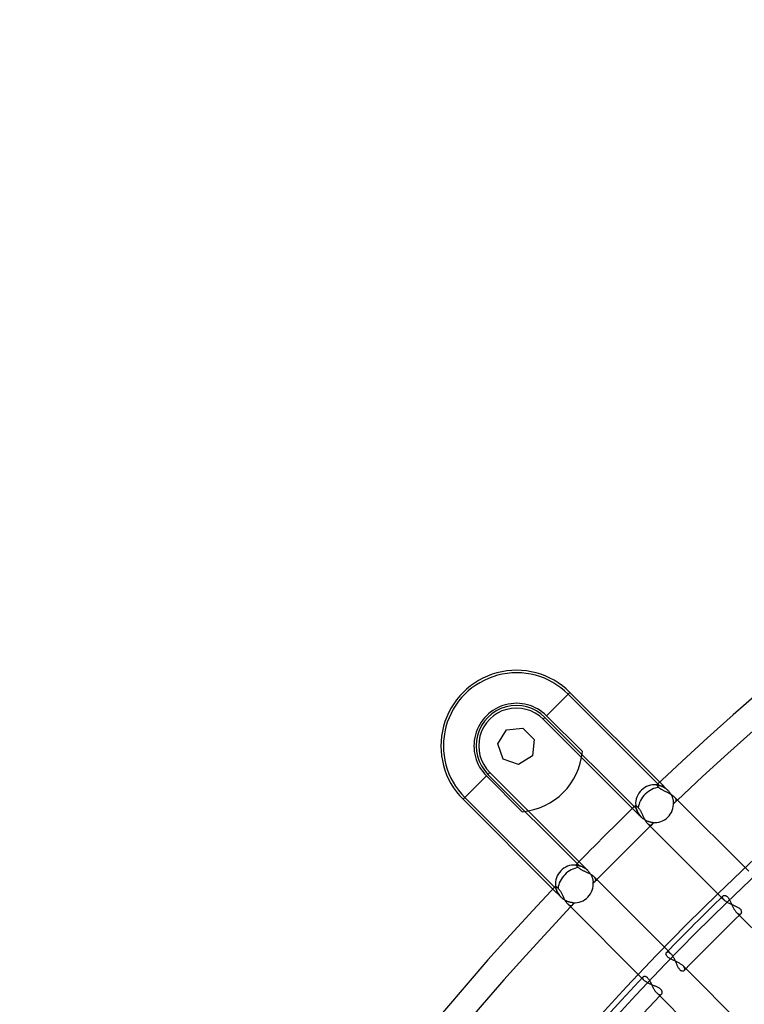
# Model space of a CAD drawing. Header units: millimetres. Extents: x -270 to 270, y -270 to 270.
# Tile 16 of 56: x -204 to -146, y 144 to 223. Entities that reach past the tile are written whole.
import ezdxf

# ---------------------------------------------------------------- set-up
doc = ezdxf.new("R2010")
doc.units = ezdxf.units.MM
doc.layers.add('MAIN-1', color=7, linetype='Continuous')
doc.layers.add('MAIN-2', color=7, linetype='Continuous')

msp = doc.modelspace()

# ---------------------------------------------------------------- linework, layer by layer
at = {"layer": 'MAIN-1'}
for p, q in [((-162.162, 166.971), (-160.292, 168.841)), ((-160.292, 168.841), (-153.11, 161.659)), ((-162.162, 166.971), (-159.297, 164.107)), ((-166.068, 164.736), (-165.371, 165.846)), ((-165.371, 165.846), (-164.068, 165.993)), ((-164.068, 165.993), (-163.14, 165.066)), ((-165.635, 163.498), (-166.068, 164.736)), ((-163.14, 165.066), (-163.287, 163.763)), ((-164.398, 163.065), (-165.635, 163.498)), ((-163.287, 163.763), (-164.398, 163.065)), ((-155.291, 159.565), (-159.36, 163.635)), ((-166.971, 162.162), (-168.841, 160.292)), ((-164.107, 159.297), (-166.971, 162.162)), ((-153.343, 161.435), (-153.345, 161.437)), ((-153.339, 161.43), (-153.343, 161.435)), ((-153.331, 161.421), (-153.339, 161.43)), ((-153.321, 161.409), (-153.331, 161.421)), ((-153.307, 161.394), (-153.321, 161.409)), ((-153.292, 161.377), (-153.307, 161.394)), ((-153.274, 161.356), (-153.292, 161.377)), ((-153.252, 161.331), (-153.274, 161.356)), ((-153.227, 161.303), (-153.252, 161.331)), ((-153.2, 161.273), (-153.227, 161.303)), ((-153.171, 161.24), (-153.2, 161.273)), ((-153.147, 161.214), (-153.171, 161.24)), ((-153.119, 161.188), (-153.147, 161.214)), ((-153.089, 161.162), (-153.119, 161.188)), ((-153.056, 161.137), (-153.089, 161.162)), ((-153.02, 161.112), (-153.056, 161.137)), ((-152.983, 161.087), (-153.02, 161.112)), ((-152.943, 161.063), (-152.983, 161.087)), ((-152.901, 161.039), (-152.943, 161.063)), ((-152.859, 161.016), (-152.901, 161.039)), ((-152.814, 160.993), (-152.859, 161.016)), ((-152.769, 160.97), (-152.814, 160.993)), ((-152.723, 160.947), (-152.769, 160.97)), ((-152.677, 160.924), (-152.723, 160.947)), ((-152.63, 160.901), (-152.677, 160.924)), ((-152.583, 160.878), (-152.63, 160.901)), ((-152.535, 160.855), (-152.583, 160.878)), ((-152.487, 160.832), (-152.535, 160.855)), ((-152.44, 160.808), (-152.487, 160.832)), ((-152.393, 160.785), (-152.44, 160.808)), ((-152.347, 160.76), (-152.393, 160.785)), ((-152.301, 160.736), (-152.347, 160.76)), ((-152.256, 160.711), (-152.301, 160.736)), ((-152.212, 160.686), (-152.256, 160.711)), ((-152.17, 160.66), (-152.212, 160.686)), ((-161.659, 153.11), (-168.841, 160.292)), ((-152.129, 160.634), (-152.17, 160.66)), ((-152.089, 160.607), (-152.129, 160.634)), ((-152.051, 160.58), (-152.089, 160.607)), ((-152.015, 160.553), (-152.051, 160.58)), ((-151.982, 160.525), (-152.015, 160.553)), ((-151.95, 160.498), (-151.982, 160.525)), ((-151.922, 160.47), (-151.95, 160.498)), ((-145.983, 154.532), (-151.922, 160.47)), ((-163.635, 159.36), (-159.565, 155.291)), ((-155.031, 159.818), (-155.03, 159.817)), ((-155.03, 159.817), (-155.029, 159.816)), ((-155.029, 159.816), (-155.026, 159.813)), ((-155.026, 159.813), (-155.022, 159.809)), ((-155.022, 159.809), (-155.016, 159.804)), ((-155.016, 159.804), (-155.009, 159.797)), ((-155.009, 159.797), (-155.001, 159.79)), ((-155.001, 159.79), (-154.992, 159.781)), ((-154.992, 159.781), (-154.983, 159.772)), ((-154.983, 159.772), (-154.972, 159.762)), ((-154.972, 159.762), (-154.96, 159.75)), ((-154.96, 159.75), (-154.947, 159.738)), ((-154.947, 159.738), (-154.933, 159.724)), ((-154.933, 159.724), (-154.917, 159.709)), ((-154.917, 159.709), (-154.9, 159.693)), ((-154.9, 159.693), (-154.882, 159.676)), ((-154.882, 159.676), (-154.864, 159.658)), ((-154.864, 159.658), (-154.845, 159.64)), ((-154.845, 159.64), (-154.825, 159.621)), ((-154.825, 159.621), (-154.799, 159.594)), ((-154.799, 159.594), (-154.773, 159.565)), ((-154.773, 159.565), (-154.748, 159.532)), ((-154.748, 159.532), (-154.723, 159.498)), ((-154.723, 159.498), (-154.699, 159.461)), ((-154.699, 159.461), (-154.675, 159.421)), ((-154.675, 159.421), (-154.651, 159.38)), ((-154.651, 159.38), (-154.628, 159.337)), ((-154.628, 159.337), (-154.606, 159.293)), ((-154.606, 159.293), (-154.583, 159.248)), ((-154.583, 159.248), (-154.561, 159.202)), ((-154.561, 159.202), (-154.54, 159.155)), ((-154.54, 159.155), (-154.518, 159.108)), ((-154.518, 159.108), (-154.496, 159.06)), ((-154.496, 159.06), (-154.474, 159.012)), ((-154.474, 159.012), (-154.451, 158.964)), ((-154.451, 158.964), (-154.429, 158.915)), ((-154.429, 158.915), (-154.406, 158.868)), ((-154.406, 158.868), (-154.383, 158.82)), ((-154.383, 158.82), (-154.36, 158.774)), ((-154.36, 158.774), (-154.336, 158.728)), ((-154.336, 158.728), (-154.312, 158.683)), ((-154.312, 158.683), (-154.288, 158.64)), ((-154.288, 158.64), (-154.263, 158.597)), ((-154.263, 158.597), (-154.237, 158.557)), ((-154.237, 158.557), (-154.212, 158.518)), ((-154.212, 158.518), (-154.186, 158.481)), ((-154.186, 158.481), (-154.159, 158.445)), ((-154.159, 158.445), (-154.133, 158.413)), ((-154.133, 158.413), (-154.107, 158.382)), ((-154.107, 158.382), (-154.08, 158.355)), ((-154.08, 158.355), (-148.166, 152.441)), ((-159.817, 155.03), (-159.818, 155.031)), ((-159.816, 155.029), (-159.817, 155.03)), ((-159.813, 155.026), (-159.816, 155.029)), ((-159.809, 155.022), (-159.813, 155.026)), ((-159.804, 155.016), (-159.809, 155.022)), ((-159.797, 155.009), (-159.804, 155.016)), ((-159.79, 155.001), (-159.797, 155.009)), ((-159.781, 154.992), (-159.79, 155.001)), ((-159.772, 154.983), (-159.781, 154.992)), ((-159.762, 154.972), (-159.772, 154.983)), ((-159.75, 154.96), (-159.762, 154.972)), ((-159.738, 154.947), (-159.75, 154.96)), ((-159.724, 154.933), (-159.738, 154.947)), ((-159.709, 154.917), (-159.724, 154.933)), ((-159.693, 154.9), (-159.709, 154.917)), ((-159.676, 154.882), (-159.693, 154.9)), ((-159.658, 154.864), (-159.676, 154.882)), ((-159.64, 154.845), (-159.658, 154.864)), ((-159.621, 154.825), (-159.64, 154.845)), ((-159.593, 154.798), (-159.621, 154.825)), ((-159.563, 154.772), (-159.593, 154.798)), ((-159.529, 154.746), (-159.563, 154.772)), ((-159.493, 154.72), (-159.529, 154.746)), ((-159.454, 154.695), (-159.493, 154.72)), ((-159.413, 154.67), (-159.454, 154.695)), ((-159.37, 154.646), (-159.413, 154.67)), ((-159.326, 154.622), (-159.37, 154.646)), ((-159.28, 154.599), (-159.326, 154.622)), ((-159.233, 154.576), (-159.28, 154.599)), ((-159.185, 154.553), (-159.233, 154.576)), ((-159.136, 154.531), (-159.185, 154.553)), ((-159.087, 154.508), (-159.136, 154.531)), ((-159.037, 154.485), (-159.087, 154.508)), ((-158.988, 154.463), (-159.037, 154.485)), ((-158.938, 154.44), (-158.988, 154.463)), ((-158.888, 154.416), (-158.938, 154.44)), ((-158.839, 154.393), (-158.888, 154.416)), ((-158.791, 154.369), (-158.839, 154.393)), ((-158.743, 154.344), (-158.791, 154.369)), ((-158.697, 154.319), (-158.743, 154.344)), ((-158.651, 154.294), (-158.697, 154.319)), ((-158.607, 154.269), (-158.651, 154.294)), ((-158.565, 154.243), (-158.607, 154.269)), ((-158.524, 154.216), (-158.565, 154.243)), ((-158.485, 154.189), (-158.524, 154.216)), ((-158.449, 154.162), (-158.485, 154.189)), ((-158.415, 154.135), (-158.449, 154.162)), ((-158.383, 154.107), (-158.415, 154.135)), ((-158.355, 154.08), (-158.383, 154.107)), ((-152.441, 148.166), (-158.355, 154.08)), ((-161.437, 153.345), (-161.435, 153.343)), ((-161.435, 153.343), (-161.43, 153.339)), ((-161.43, 153.339), (-161.421, 153.331)), ((-161.421, 153.331), (-161.409, 153.321)), ((-161.409, 153.321), (-161.394, 153.307)), ((-161.394, 153.307), (-161.377, 153.292)), ((-161.377, 153.292), (-161.356, 153.274)), ((-161.356, 153.274), (-161.331, 153.252)), ((-161.331, 153.252), (-161.303, 153.227)), ((-161.303, 153.227), (-161.273, 153.2)), ((-161.273, 153.2), (-161.24, 153.171)), ((-161.24, 153.171), (-161.209, 153.141)), ((-161.209, 153.141), (-161.178, 153.107)), ((-161.178, 153.107), (-161.147, 153.07)), ((-161.147, 153.07), (-161.117, 153.029)), ((-161.117, 153.029), (-161.088, 152.984)), ((-161.088, 152.984), (-161.059, 152.936)), ((-161.059, 152.936), (-161.031, 152.887)), ((-161.031, 152.887), (-161.003, 152.835)), ((-161.003, 152.835), (-160.976, 152.781)), ((-160.976, 152.781), (-160.949, 152.727)), ((-160.949, 152.727), (-160.922, 152.671)), ((-160.922, 152.671), (-160.894, 152.615)), ((-160.894, 152.615), (-160.867, 152.559)), ((-160.867, 152.559), (-160.839, 152.502)), ((-160.839, 152.502), (-160.811, 152.445)), ((-160.811, 152.445), (-160.783, 152.389)), ((-160.783, 152.389), (-160.754, 152.334)), ((-160.754, 152.334), (-160.724, 152.28)), ((-160.724, 152.28), (-160.694, 152.227)), ((-160.694, 152.227), (-160.664, 152.176)), ((-160.664, 152.176), (-160.633, 152.127)), ((-160.633, 152.127), (-160.601, 152.08)), ((-160.601, 152.08), (-160.569, 152.036)), ((-160.569, 152.036), (-160.536, 151.994)), ((-148.045, 152.558), (-148.028, 152.572)), ((-148.028, 152.572), (-148.009, 152.583)), ((-148.009, 152.583), (-147.987, 152.592)), ((-147.987, 152.592), (-147.963, 152.598)), ((-147.963, 152.598), (-147.937, 152.601)), ((-147.937, 152.601), (-147.91, 152.601)), ((-147.91, 152.601), (-147.881, 152.597)), ((-147.881, 152.597), (-147.852, 152.59)), ((-147.852, 152.59), (-147.822, 152.579)), ((-147.822, 152.579), (-147.791, 152.563)), ((-147.791, 152.563), (-147.76, 152.544)), ((-147.76, 152.544), (-147.728, 152.52)), ((-147.728, 152.52), (-147.697, 152.492)), ((-147.697, 152.492), (-147.666, 152.459)), ((-147.666, 152.459), (-147.636, 152.423)), ((-147.636, 152.423), (-147.606, 152.383)), ((-147.606, 152.383), (-147.577, 152.34)), ((-147.577, 152.34), (-147.549, 152.293)), ((-147.549, 152.293), (-147.521, 152.244)), ((-147.521, 152.244), (-147.494, 152.193)), ((-147.494, 152.193), (-147.468, 152.14)), ((-147.468, 152.14), (-147.441, 152.086)), ((-147.441, 152.086), (-147.415, 152.031)), ((-147.415, 152.031), (-147.39, 151.975)), ((-160.536, 151.994), (-160.503, 151.956)), ((-160.503, 151.956), (-160.47, 151.922)), ((-160.47, 151.922), (-154.532, 145.983)), ((-147.39, 151.975), (-147.363, 151.918)), ((-147.363, 151.918), (-147.337, 151.861)), ((-147.337, 151.861), (-147.311, 151.804)), ((-147.311, 151.804), (-147.284, 151.747)), ((-147.284, 151.747), (-147.256, 151.691)), ((-147.256, 151.691), (-147.229, 151.636)), ((-147.229, 151.636), (-147.2, 151.582)), ((-147.2, 151.582), (-147.171, 151.529)), ((-147.171, 151.529), (-147.142, 151.479)), ((-147.142, 151.479), (-147.112, 151.43)), ((-147.112, 151.43), (-147.081, 151.384)), ((-147.081, 151.384), (-147.05, 151.341)), ((-147.05, 151.341), (-147.019, 151.3)), ((-147.019, 151.3), (-146.987, 151.263)), ((-146.987, 151.263), (-146.956, 151.23)), ((-146.956, 151.23), (-141.041, 145.316)), ((-152.601, 147.938), (-152.598, 147.964)), ((-152.601, 147.911), (-152.601, 147.938)), ((-152.597, 147.882), (-152.601, 147.911)), ((-152.598, 147.964), (-152.592, 147.988)), ((-152.59, 147.852), (-152.597, 147.882)), ((-152.592, 147.988), (-152.583, 148.009)), ((-152.578, 147.822), (-152.59, 147.852)), ((-152.583, 148.009), (-152.572, 148.029)), ((-152.563, 147.79), (-152.578, 147.822)), ((-152.572, 148.029), (-152.558, 148.045)), ((-152.543, 147.759), (-152.563, 147.79)), ((-152.519, 147.727), (-152.543, 147.759)), ((-152.49, 147.695), (-152.519, 147.727)), ((-152.457, 147.664), (-152.49, 147.695)), ((-152.421, 147.634), (-152.457, 147.664)), ((-152.38, 147.604), (-152.421, 147.634)), ((-152.337, 147.575), (-152.38, 147.604)), ((-152.29, 147.547), (-152.337, 147.575)), ((-152.24, 147.519), (-152.29, 147.547)), ((-152.189, 147.492), (-152.24, 147.519)), ((-152.135, 147.465), (-152.189, 147.492)), ((-152.081, 147.439), (-152.135, 147.465)), ((-152.025, 147.413), (-152.081, 147.439)), ((-151.969, 147.387), (-152.025, 147.413)), ((-151.913, 147.361), (-151.969, 147.387)), ((-151.856, 147.335), (-151.913, 147.361)), ((-151.799, 147.308), (-151.856, 147.335)), ((-151.742, 147.282), (-151.799, 147.308)), ((-151.686, 147.254), (-151.742, 147.282)), ((-151.632, 147.227), (-151.686, 147.254)), ((-151.578, 147.198), (-151.632, 147.227)), ((-151.526, 147.169), (-151.578, 147.198)), ((-151.476, 147.14), (-151.526, 147.169)), ((-151.428, 147.11), (-151.476, 147.14)), ((-151.382, 147.08), (-151.428, 147.11)), ((-151.339, 147.049), (-151.382, 147.08)), ((-151.299, 147.018), (-151.339, 147.049)), ((-151.263, 146.987), (-151.299, 147.018)), ((-151.23, 146.956), (-151.263, 146.987)), ((-145.316, 141.041), (-151.23, 146.956)), ((-154.431, 146.091), (-154.413, 146.106)), ((-154.413, 146.106), (-154.393, 146.118)), ((-154.393, 146.118), (-154.369, 146.127)), ((-154.369, 146.127), (-154.344, 146.132)), ((-154.344, 146.132), (-154.316, 146.134)), ((-154.316, 146.134), (-154.286, 146.131)), ((-154.286, 146.131), (-154.255, 146.125)), ((-154.255, 146.125), (-154.223, 146.113)), ((-154.223, 146.113), (-154.19, 146.097)), ((-154.19, 146.097), (-154.156, 146.076)), ((-154.156, 146.076), (-154.122, 146.05)), ((-154.122, 146.05), (-154.088, 146.018)), ((-154.088, 146.018), (-154.054, 145.981)), ((-154.054, 145.981), (-154.021, 145.94)), ((-154.021, 145.94), (-153.989, 145.895)), ((-153.989, 145.895), (-153.957, 145.846)), ((-153.957, 145.846), (-153.925, 145.794)), ((-153.925, 145.794), (-153.895, 145.739)), ((-153.895, 145.739), (-153.865, 145.682)), ((-153.865, 145.682), (-153.835, 145.623)), ((-153.835, 145.623), (-153.805, 145.563)), ((-153.805, 145.563), (-153.776, 145.502)), ((-153.776, 145.502), (-153.746, 145.44)), ((-153.746, 145.44), (-153.715, 145.378)), ((-153.715, 145.378), (-153.685, 145.317)), ((-153.685, 145.317), (-153.653, 145.256)), ((-153.653, 145.256), (-153.622, 145.195)), ((-153.622, 145.195), (-153.589, 145.137)), ((-153.589, 145.137), (-153.556, 145.08)), ((-153.556, 145.08), (-153.522, 145.025)), ((-153.522, 145.025), (-153.488, 144.973)), ((-153.488, 144.973), (-153.453, 144.923)), ((-153.453, 144.923), (-153.417, 144.877)), ((-153.417, 144.877), (-153.381, 144.834)), ((-153.381, 144.834), (-153.345, 144.796)), ((-153.345, 144.796), (-147.405, 138.856))]:
    msp.add_line(p, q, dxfattribs=at)
for centre, radius, start, end in [((0, 0), 222.657, 46.47255, 133.52747), ((0, 0), 220.643, 46.56995, 133.43007), ((-164.567, 164.567), 6.045, 44.99999, 225.00003), ((-164.567, 164.567), 3.401, 44.99999, 225.00003), ((-164.567, 164.567), 5.289, 274.98979, 355.01023), ((-153.524, 159.936), 1.511, 83.17095, 184.48544), ((0, 0), 222.657, 134.12896, 135.87104), ((0, 0), 220.643, 134.21508, 135.78492), ((-159.936, 153.524), 1.511, 85.51458, 186.82901), ((0, 0), 222.657, 136.47253, 180.00002), ((0, 0), 212.583, 134.14002, 135.85998), ((0, 0), 220.643, 136.56993, 180.00002), ((0, 0), 210.567, 134.17755, 135.82245), ((0, 0), 212.583, 136.58959, 180.00002), ((0, 0), 210.567, 136.64511, 180.00002)]:
    msp.add_arc(centre, radius, start, end, dxfattribs=at)
for centre, start_param, end_param in [((-153.524, 159.936), -2.457899, -0.713524), ((-159.936, 153.524), -2.428069, -0.683694)]:
    msp.add_ellipse(centre, major_axis=(-1.069, -1.069), ratio=0.70446, start_param=start_param, end_param=end_param, dxfattribs=at)
at = {"layer": 'MAIN-2'}
for p, q in [((-160.292, 168.841), (-160.435, 168.698)), ((-160.435, 168.698), (-153.133, 161.396)), ((-162.286, 166.847), (-162.429, 166.704)), ((-159.36, 163.635), (-162.429, 166.704)), ((-154.984, 159.545), (-162.286, 166.847)), ((-165.371, 165.846), (-165.371, 165.846)), ((-165.371, 165.846), (-165.371, 165.846)), ((-165.371, 165.846), (-165.371, 165.846)), ((-164.068, 165.993), (-164.068, 165.993)), ((-164.068, 165.993), (-164.068, 165.993)), ((-164.068, 165.993), (-164.068, 165.993)), ((-166.068, 164.736), (-166.068, 164.736)), ((-166.068, 164.736), (-166.068, 164.736)), ((-166.068, 164.736), (-166.068, 164.736)), ((-163.14, 165.066), (-163.14, 165.066)), ((-163.14, 165.066), (-163.14, 165.066)), ((-163.14, 165.066), (-163.14, 165.066)), ((-165.635, 163.498), (-165.635, 163.498)), ((-165.635, 163.498), (-165.635, 163.498)), ((-165.635, 163.498), (-165.635, 163.498)), ((-164.398, 163.065), (-164.398, 163.065)), ((-164.398, 163.065), (-164.398, 163.065)), ((-164.398, 163.065), (-164.398, 163.065)), ((-163.287, 163.763), (-163.287, 163.763)), ((-163.287, 163.763), (-163.287, 163.763)), ((-163.287, 163.763), (-163.287, 163.763)), ((-166.704, 162.429), (-166.847, 162.286)), ((-166.847, 162.286), (-159.545, 154.984)), ((-166.704, 162.429), (-163.635, 159.36)), ((-153.11, 161.659), (-152.456, 161.005)), ((-153.345, 161.437), (-153.343, 161.436)), ((-153.343, 161.436), (-153.336, 161.436)), ((-153.336, 161.436), (-153.326, 161.434)), ((-153.326, 161.434), (-153.312, 161.432)), ((-153.312, 161.432), (-153.295, 161.43)), ((-153.295, 161.43), (-153.274, 161.426)), ((-153.274, 161.426), (-153.25, 161.422)), ((-153.25, 161.422), (-153.223, 161.417)), ((-153.223, 161.417), (-153.193, 161.411)), ((-153.193, 161.411), (-153.161, 161.403)), ((-153.161, 161.403), (-153.127, 161.394)), ((-153.127, 161.394), (-153.091, 161.384)), ((-153.091, 161.384), (-153.054, 161.372)), ((-153.054, 161.372), (-153.015, 161.359)), ((-153.015, 161.359), (-152.974, 161.344)), ((-152.974, 161.344), (-152.933, 161.327)), ((-152.933, 161.327), (-152.89, 161.308)), ((-152.89, 161.308), (-152.847, 161.287)), ((-152.847, 161.287), (-152.803, 161.264)), ((-152.803, 161.264), (-152.758, 161.239)), ((-152.758, 161.239), (-152.714, 161.212)), ((-152.714, 161.212), (-152.67, 161.182)), ((-152.67, 161.182), (-152.626, 161.151)), ((-152.626, 161.151), (-152.582, 161.117)), ((-152.582, 161.117), (-152.539, 161.082)), ((-152.539, 161.082), (-152.497, 161.044)), ((-152.497, 161.044), (-152.456, 161.005)), ((-152.456, 161.005), (-152.456, 161.005)), ((-152.456, 161.005), (-152.456, 161.005)), ((-152.456, 161.005), (-152.456, 161.005)), ((-152.456, 161.005), (-152.456, 161.005)), ((-152.456, 161.005), (-152.417, 160.964)), ((-152.417, 160.964), (-152.38, 160.923)), ((-152.38, 160.923), (-152.344, 160.88)), ((-152.344, 160.88), (-152.31, 160.836)), ((-152.31, 160.836), (-152.278, 160.79)), ((-152.278, 160.79), (-152.247, 160.744)), ((-152.247, 160.744), (-152.219, 160.698)), ((-152.219, 160.698), (-152.193, 160.652)), ((-168.698, 160.435), (-168.841, 160.292)), ((-161.396, 153.133), (-168.698, 160.435)), ((-152.193, 160.652), (-152.169, 160.605)), ((-152.169, 160.605), (-152.147, 160.559)), ((-152.147, 160.559), (-152.127, 160.512)), ((-152.127, 160.512), (-152.109, 160.466)), ((-152.109, 160.466), (-152.093, 160.421)), ((-152.093, 160.421), (-152.079, 160.377)), ((-152.079, 160.377), (-152.066, 160.333)), ((-152.066, 160.333), (-152.055, 160.291)), ((-152.055, 160.291), (-152.046, 160.25)), ((-152.046, 160.25), (-152.038, 160.211)), ((-152.038, 160.211), (-152.032, 160.173)), ((-152.032, 160.173), (-152.027, 160.137)), ((-152.027, 160.137), (-152.022, 160.102)), ((-152.022, 160.102), (-152.019, 160.07)), ((-152.019, 160.07), (-152.017, 160.041)), ((-152.017, 160.041), (-151.995, 160.039)), ((-151.995, 160.039), (-151.974, 160.038)), ((-151.974, 160.038), (-151.954, 160.039)), ((-151.954, 160.039), (-151.934, 160.042)), ((-151.934, 160.042), (-151.915, 160.047)), ((-151.897, 160.445), (-151.922, 160.47)), ((-151.915, 160.047), (-151.897, 160.053)), ((-151.875, 160.42), (-151.897, 160.445)), ((-151.897, 160.053), (-151.88, 160.06)), ((-151.88, 160.06), (-151.864, 160.069)), ((-151.855, 160.394), (-151.875, 160.42)), ((-151.864, 160.069), (-151.849, 160.079)), ((-151.838, 160.369), (-151.855, 160.394)), ((-151.849, 160.079), (-151.835, 160.091)), ((-151.823, 160.345), (-151.838, 160.369)), ((-151.835, 160.091), (-151.823, 160.104)), ((-151.811, 160.321), (-151.823, 160.345)), ((-151.823, 160.104), (-151.812, 160.119)), ((-151.812, 160.119), (-151.802, 160.135)), ((-151.801, 160.297), (-151.811, 160.321)), ((-151.802, 160.135), (-151.795, 160.152)), ((-151.793, 160.274), (-151.801, 160.297)), ((-151.795, 160.152), (-151.789, 160.17)), ((-151.788, 160.252), (-151.793, 160.274)), ((-151.789, 160.17), (-151.786, 160.189)), ((-151.785, 160.23), (-151.788, 160.252)), ((-151.786, 160.189), (-151.784, 160.209)), ((-151.784, 160.209), (-151.785, 160.23)), ((-154.593, 158.867), (-155.291, 159.565)), ((-155.031, 159.816), (-155.031, 159.818)), ((-155.03, 159.811), (-155.031, 159.816)), ((-155.03, 159.803), (-155.03, 159.811)), ((-155.029, 159.791), (-155.03, 159.803)), ((-155.027, 159.776), (-155.029, 159.791)), ((-155.025, 159.759), (-155.027, 159.776)), ((-155.023, 159.738), (-155.025, 159.759)), ((-155.019, 159.716), (-155.023, 159.738)), ((-155.016, 159.691), (-155.019, 159.716)), ((-155.011, 159.663), (-155.016, 159.691)), ((-155.005, 159.634), (-155.011, 159.663)), ((-154.998, 159.603), (-155.005, 159.634)), ((-154.991, 159.57), (-154.998, 159.603)), ((-154.982, 159.536), (-154.991, 159.57)), ((-154.972, 159.501), (-154.982, 159.536)), ((-154.96, 159.464), (-154.972, 159.501)), ((-154.947, 159.427), (-154.96, 159.464)), ((-154.933, 159.388), (-154.947, 159.427)), ((-154.917, 159.349), (-154.933, 159.388)), ((-154.899, 159.309), (-154.917, 159.349)), ((-154.88, 159.268), (-154.899, 159.309)), ((-154.859, 159.227), (-154.88, 159.268)), ((-154.836, 159.186), (-154.859, 159.227)), ((-154.812, 159.144), (-154.836, 159.186)), ((-154.785, 159.103), (-154.812, 159.144)), ((-154.758, 159.063), (-154.785, 159.103)), ((-154.728, 159.022), (-154.758, 159.063)), ((-154.697, 158.982), (-154.728, 159.022)), ((-154.663, 158.943), (-154.697, 158.982)), ((-154.629, 158.905), (-154.663, 158.943)), ((-154.593, 158.867), (-154.629, 158.905)), ((-154.593, 158.867), (-154.593, 158.867)), ((-154.593, 158.867), (-154.593, 158.867)), ((-154.545, 158.821), (-154.593, 158.867)), ((-154.593, 158.867), (-154.593, 158.867)), ((-154.593, 158.867), (-154.593, 158.867)), ((-154.495, 158.778), (-154.545, 158.821)), ((-154.443, 158.736), (-154.495, 158.778)), ((-154.39, 158.698), (-154.443, 158.736)), ((-154.337, 158.662), (-154.39, 158.698)), ((-154.283, 158.629), (-154.337, 158.662)), ((-154.228, 158.599), (-154.283, 158.629)), ((-154.174, 158.572), (-154.228, 158.599)), ((-154.121, 158.547), (-154.174, 158.572)), ((-154.068, 158.526), (-154.121, 158.547)), ((-154.08, 158.355), (-154.057, 158.332)), ((-154.016, 158.507), (-154.068, 158.526)), ((-154.057, 158.332), (-154.034, 158.312)), ((-153.967, 158.491), (-154.016, 158.507)), ((-153.919, 158.477), (-153.967, 158.491)), ((-153.873, 158.466), (-153.919, 158.477)), ((-153.829, 158.456), (-153.873, 158.466)), ((-153.788, 158.448), (-153.829, 158.456)), ((-153.75, 158.442), (-153.788, 158.448)), ((-153.714, 158.437), (-153.75, 158.442)), ((-153.681, 158.433), (-153.714, 158.437)), ((-153.699, 158.318), (-153.692, 158.332)), ((-153.692, 158.332), (-153.688, 158.347)), ((-153.688, 158.347), (-153.684, 158.363)), ((-153.684, 158.363), (-153.681, 158.38)), ((-153.68, 158.415), (-153.681, 158.433)), ((-153.681, 158.38), (-153.68, 158.397)), ((-153.68, 158.397), (-153.68, 158.415)), ((-154.034, 158.312), (-154.011, 158.294)), ((-154.011, 158.294), (-153.988, 158.278)), ((-153.988, 158.278), (-153.966, 158.265)), ((-153.966, 158.265), (-153.944, 158.253)), ((-153.944, 158.253), (-153.922, 158.244)), ((-153.922, 158.244), (-153.902, 158.237)), ((-153.902, 158.237), (-153.881, 158.231)), ((-153.881, 158.231), (-153.861, 158.228)), ((-153.861, 158.228), (-153.842, 158.227)), ((-153.842, 158.227), (-153.824, 158.228)), ((-153.824, 158.228), (-153.806, 158.231)), ((-153.806, 158.231), (-153.79, 158.235)), ((-153.79, 158.235), (-153.774, 158.242)), ((-153.774, 158.242), (-153.759, 158.25)), ((-153.759, 158.25), (-153.745, 158.259)), ((-153.745, 158.259), (-153.733, 158.27)), ((-153.733, 158.27), (-153.723, 158.281)), ((-153.723, 158.281), (-153.714, 158.292)), ((-153.714, 158.292), (-153.706, 158.305)), ((-153.706, 158.305), (-153.699, 158.318)), ((-159.565, 155.291), (-158.867, 154.593)), ((-159.818, 155.031), (-159.815, 155.031)), ((-159.815, 155.031), (-159.808, 155.03)), ((-159.808, 155.03), (-159.796, 155.029)), ((-159.796, 155.029), (-159.78, 155.028)), ((-159.78, 155.028), (-159.76, 155.025)), ((-159.76, 155.025), (-159.735, 155.022)), ((-159.735, 155.022), (-159.707, 155.018)), ((-159.707, 155.018), (-159.676, 155.013)), ((-159.676, 155.013), (-159.642, 155.007)), ((-159.642, 155.007), (-159.606, 154.999)), ((-159.606, 154.999), (-159.567, 154.99)), ((-159.567, 154.99), (-159.526, 154.979)), ((-159.526, 154.979), (-159.483, 154.966)), ((-159.483, 154.966), (-159.439, 154.951)), ((-159.439, 154.951), (-159.393, 154.935)), ((-159.393, 154.935), (-159.346, 154.916)), ((-159.346, 154.916), (-159.298, 154.894)), ((-159.298, 154.894), (-159.249, 154.87)), ((-159.249, 154.87), (-159.2, 154.844)), ((-159.2, 154.844), (-159.151, 154.816)), ((-159.151, 154.816), (-159.102, 154.785)), ((-159.102, 154.785), (-159.053, 154.751)), ((-159.053, 154.751), (-159.005, 154.715)), ((-159.005, 154.715), (-158.958, 154.676)), ((-158.958, 154.676), (-158.912, 154.636)), ((-158.912, 154.636), (-158.867, 154.593)), ((-158.867, 154.593), (-158.867, 154.593)), ((-158.867, 154.593), (-158.867, 154.593)), ((-158.867, 154.593), (-158.867, 154.593)), ((-158.867, 154.593), (-158.867, 154.593)), ((-158.867, 154.593), (-158.822, 154.546)), ((-158.822, 154.546), (-158.779, 154.497)), ((-158.779, 154.497), (-158.738, 154.446)), ((-158.738, 154.446), (-158.7, 154.394)), ((-158.7, 154.394), (-158.664, 154.341)), ((-158.664, 154.341), (-158.632, 154.288)), ((-158.632, 154.288), (-158.602, 154.235)), ((-158.602, 154.235), (-158.575, 154.181)), ((-158.575, 154.181), (-158.551, 154.128)), ((-158.551, 154.128), (-158.529, 154.076)), ((-158.529, 154.076), (-158.51, 154.025)), ((-158.51, 154.025), (-158.494, 153.975)), ((-158.494, 153.975), (-158.479, 153.926)), ((-158.479, 153.926), (-158.467, 153.879)), ((-158.467, 153.879), (-158.457, 153.835)), ((-158.457, 153.835), (-158.449, 153.792)), ((-158.449, 153.792), (-158.442, 153.752)), ((-158.442, 153.752), (-158.437, 153.715)), ((-158.437, 153.715), (-158.433, 153.681)), ((-158.433, 153.681), (-158.413, 153.68)), ((-158.413, 153.68), (-158.394, 153.68)), ((-158.394, 153.68), (-158.376, 153.682)), ((-158.376, 153.682), (-158.358, 153.685)), ((-158.358, 153.685), (-158.341, 153.69)), ((-158.332, 154.057), (-158.355, 154.08)), ((-158.341, 153.69), (-158.325, 153.696)), ((-158.312, 154.034), (-158.332, 154.057)), ((-158.325, 153.696), (-158.309, 153.703)), ((-158.294, 154.011), (-158.312, 154.034)), ((-158.309, 153.703), (-158.295, 153.712)), ((-158.295, 153.712), (-158.282, 153.722)), ((-158.278, 153.988), (-158.294, 154.011)), ((-158.282, 153.722), (-158.27, 153.733)), ((-158.265, 153.966), (-158.278, 153.988)), ((-158.27, 153.733), (-158.259, 153.745)), ((-158.253, 153.944), (-158.265, 153.966)), ((-158.259, 153.745), (-158.25, 153.759)), ((-158.244, 153.923), (-158.253, 153.944)), ((-158.25, 153.759), (-158.242, 153.774)), ((-158.237, 153.902), (-158.244, 153.923)), ((-158.242, 153.774), (-158.235, 153.789)), ((-158.231, 153.881), (-158.237, 153.902)), ((-158.235, 153.789), (-158.231, 153.806)), ((-158.228, 153.861), (-158.231, 153.881)), ((-158.231, 153.806), (-158.228, 153.824)), ((-158.227, 153.842), (-158.228, 153.861)), ((-158.228, 153.824), (-158.227, 153.842)), ((-161.005, 152.456), (-161.659, 153.11)), ((-161.436, 153.343), (-161.437, 153.345)), ((-161.436, 153.336), (-161.436, 153.343)), ((-161.434, 153.326), (-161.436, 153.336)), ((-161.432, 153.312), (-161.434, 153.326)), ((-161.43, 153.294), (-161.432, 153.312)), ((-161.426, 153.273), (-161.43, 153.294)), ((-161.422, 153.249), (-161.426, 153.273)), ((-161.417, 153.222), (-161.422, 153.249)), ((-161.41, 153.193), (-161.417, 153.222)), ((-161.403, 153.161), (-161.41, 153.193)), ((-161.394, 153.127), (-161.403, 153.161)), ((-161.384, 153.091), (-161.394, 153.127)), ((-161.372, 153.053), (-161.384, 153.091)), ((-161.359, 153.014), (-161.372, 153.053)), ((-161.343, 152.974), (-161.359, 153.014)), ((-161.326, 152.932), (-161.343, 152.974)), ((-161.308, 152.89), (-161.326, 152.932)), ((-161.287, 152.846), (-161.308, 152.89)), ((-161.264, 152.803), (-161.287, 152.846)), ((-161.239, 152.758), (-161.264, 152.803)), ((-161.212, 152.714), (-161.239, 152.758)), ((-161.182, 152.669), (-161.212, 152.714)), ((-161.151, 152.625), (-161.182, 152.669)), ((-161.117, 152.582), (-161.151, 152.625)), ((-161.082, 152.539), (-161.117, 152.582)), ((-161.044, 152.497), (-161.082, 152.539)), ((-161.005, 152.456), (-161.044, 152.497)), ((-161.005, 152.456), (-161.005, 152.456)), ((-161.005, 152.456), (-161.005, 152.456)), ((-160.962, 152.415), (-161.005, 152.456)), ((-161.005, 152.456), (-161.005, 152.456)), ((-161.005, 152.456), (-161.005, 152.456)), ((-160.917, 152.375), (-160.962, 152.415)), ((-160.872, 152.338), (-160.917, 152.375)), ((-160.825, 152.302), (-160.872, 152.338)), ((-160.776, 152.268), (-160.825, 152.302)), ((-160.727, 152.237), (-160.776, 152.268)), ((-160.678, 152.208), (-160.727, 152.237)), ((-160.629, 152.181), (-160.678, 152.208)), ((-160.579, 152.157), (-160.629, 152.181)), ((-160.53, 152.135), (-160.579, 152.157)), ((-160.481, 152.115), (-160.53, 152.135)), ((-160.433, 152.097), (-160.481, 152.115)), ((-160.386, 152.082), (-160.433, 152.097)), ((-160.341, 152.068), (-160.386, 152.082)), ((-160.296, 152.057), (-160.341, 152.068)), ((-160.254, 152.047), (-160.296, 152.057)), ((-160.213, 152.039), (-160.254, 152.047)), ((-160.174, 152.032), (-160.213, 152.039)), ((-160.138, 152.027), (-160.174, 152.032)), ((-160.103, 152.022), (-160.138, 152.027)), ((-160.071, 152.019), (-160.103, 152.022)), ((-148.166, 152.441), (-147.967, 152.241)), ((-148.085, 152.466), (-148.084, 152.482)), ((-148.085, 152.45), (-148.085, 152.466)), ((-148.083, 152.433), (-148.085, 152.45)), ((-148.084, 152.482), (-148.081, 152.496)), ((-148.079, 152.416), (-148.083, 152.433)), ((-148.081, 152.496), (-148.076, 152.51)), ((-148.074, 152.398), (-148.079, 152.416)), ((-148.076, 152.51), (-148.071, 152.524)), ((-148.067, 152.379), (-148.074, 152.398)), ((-148.071, 152.524), (-148.064, 152.536)), ((-148.058, 152.361), (-148.067, 152.379)), ((-148.064, 152.536), (-148.055, 152.547)), ((-148.047, 152.341), (-148.058, 152.361)), ((-148.055, 152.547), (-148.045, 152.558)), ((-148.035, 152.322), (-148.047, 152.341)), ((-148.02, 152.302), (-148.035, 152.322)), ((-148.004, 152.282), (-148.02, 152.302)), ((-147.986, 152.262), (-148.004, 152.282)), ((-147.967, 152.241), (-147.986, 152.262)), ((-147.932, 152.209), (-147.967, 152.241)), ((-147.894, 152.177), (-147.932, 152.209)), ((-147.852, 152.145), (-147.894, 152.177)), ((-147.806, 152.113), (-147.852, 152.145)), ((-147.758, 152.081), (-147.806, 152.113)), ((-147.706, 152.05), (-147.758, 152.081)), ((-147.653, 152.02), (-147.706, 152.05)), ((-147.597, 151.991), (-147.653, 152.02)), ((-160.47, 151.922), (-160.445, 151.897)), ((-160.445, 151.897), (-160.42, 151.875)), ((-160.42, 151.875), (-160.395, 151.855)), ((-160.395, 151.855), (-160.369, 151.838)), ((-160.369, 151.838), (-160.345, 151.823)), ((-160.345, 151.823), (-160.321, 151.811)), ((-160.321, 151.811), (-160.297, 151.801)), ((-160.297, 151.801), (-160.274, 151.793)), ((-160.274, 151.793), (-160.252, 151.788)), ((-160.252, 151.788), (-160.23, 151.785)), ((-160.23, 151.785), (-160.209, 151.784)), ((-160.209, 151.784), (-160.189, 151.786)), ((-160.189, 151.786), (-160.17, 151.789)), ((-160.17, 151.789), (-160.152, 151.795)), ((-160.152, 151.795), (-160.135, 151.802)), ((-160.135, 151.802), (-160.119, 151.812)), ((-160.119, 151.812), (-160.104, 151.823)), ((-160.104, 151.823), (-160.091, 151.835)), ((-160.091, 151.835), (-160.081, 151.847)), ((-160.081, 151.847), (-160.071, 151.861)), ((-160.041, 152.017), (-160.071, 152.019)), ((-160.071, 151.861), (-160.063, 151.875)), ((-160.063, 151.875), (-160.056, 151.89)), ((-160.056, 151.89), (-160.049, 151.906)), ((-160.049, 151.906), (-160.045, 151.923)), ((-160.045, 151.923), (-160.041, 151.94)), ((-160.039, 151.997), (-160.041, 152.017)), ((-160.041, 151.94), (-160.039, 151.958)), ((-160.038, 151.977), (-160.039, 151.997)), ((-160.039, 151.958), (-160.038, 151.977)), ((-147.54, 151.962), (-147.597, 151.991)), ((-147.481, 151.934), (-147.54, 151.962)), ((-147.422, 151.906), (-147.481, 151.934)), ((-147.362, 151.879), (-147.422, 151.906)), ((-147.302, 151.853), (-147.362, 151.879)), ((-147.243, 151.827), (-147.302, 151.853)), ((-147.184, 151.802), (-147.243, 151.827)), ((-147.127, 151.777), (-147.184, 151.802)), ((-147.071, 151.752), (-147.127, 151.777)), ((-147.016, 151.727), (-147.071, 151.752)), ((-146.962, 151.701), (-147.016, 151.727)), ((-146.91, 151.675), (-146.962, 151.701)), ((-146.86, 151.648), (-146.91, 151.675)), ((-146.813, 151.621), (-146.86, 151.648)), ((-146.768, 151.592), (-146.813, 151.621)), ((-146.728, 151.563), (-146.768, 151.592)), ((-146.691, 151.533), (-146.728, 151.563)), ((-146.659, 151.502), (-146.691, 151.533)), ((-146.63, 151.471), (-146.659, 151.502)), ((-146.607, 151.439), (-146.63, 151.471)), ((-146.588, 151.407), (-146.607, 151.439)), ((-146.573, 151.376), (-146.588, 151.407)), ((-146.563, 151.345), (-146.573, 151.376)), ((-146.557, 151.315), (-146.563, 151.345)), ((-146.56, 151.232), (-146.555, 151.258)), ((-146.554, 151.286), (-146.557, 151.315)), ((-146.555, 151.258), (-146.554, 151.286)), ((-146.956, 151.23), (-146.934, 151.209)), ((-146.934, 151.209), (-146.912, 151.19)), ((-146.912, 151.19), (-146.89, 151.172)), ((-146.89, 151.172), (-146.868, 151.157)), ((-146.868, 151.157), (-146.847, 151.144)), ((-146.847, 151.144), (-146.826, 151.132)), ((-146.826, 151.132), (-146.806, 151.122)), ((-146.806, 151.122), (-146.786, 151.115)), ((-146.786, 151.115), (-146.766, 151.109)), ((-146.766, 151.109), (-146.747, 151.105)), ((-146.747, 151.105), (-146.728, 151.103)), ((-146.728, 151.103), (-146.711, 151.103)), ((-146.711, 151.103), (-146.693, 151.104)), ((-146.693, 151.104), (-146.677, 151.107)), ((-146.677, 151.107), (-146.661, 151.112)), ((-146.661, 151.112), (-146.646, 151.118)), ((-146.646, 151.118), (-146.632, 151.126)), ((-146.632, 151.126), (-146.619, 151.135)), ((-146.619, 151.135), (-146.607, 151.145)), ((-146.607, 151.145), (-146.592, 151.163)), ((-146.592, 151.163), (-146.578, 151.184)), ((-146.578, 151.184), (-146.568, 151.207)), ((-146.568, 151.207), (-146.56, 151.232)), ((-152.496, 148.081), (-152.477, 148.084)), ((-152.477, 148.084), (-152.457, 148.085)), ((-152.457, 148.085), (-152.436, 148.083)), ((-152.241, 147.967), (-152.441, 148.166)), ((-152.436, 148.083), (-152.414, 148.078)), ((-152.558, 148.045), (-152.544, 148.057)), ((-152.544, 148.057), (-152.529, 148.067)), ((-152.529, 148.067), (-152.513, 148.075)), ((-152.513, 148.075), (-152.496, 148.081)), ((-152.414, 148.078), (-152.391, 148.071)), ((-152.391, 148.071), (-152.367, 148.061)), ((-152.367, 148.061), (-152.343, 148.048)), ((-152.343, 148.048), (-152.318, 148.032)), ((-152.318, 148.032), (-152.293, 148.013)), ((-152.293, 148.013), (-152.267, 147.991)), ((-152.267, 147.991), (-152.241, 147.967)), ((-152.241, 147.967), (-152.209, 147.933)), ((-152.209, 147.933), (-152.177, 147.895)), ((-152.177, 147.895), (-152.146, 147.853)), ((-152.146, 147.853), (-152.114, 147.808)), ((-152.114, 147.808), (-152.083, 147.76)), ((-152.083, 147.76), (-152.052, 147.709)), ((-152.052, 147.709), (-152.022, 147.656)), ((-152.022, 147.656), (-151.993, 147.601)), ((-151.993, 147.601), (-151.964, 147.544)), ((-151.964, 147.544), (-151.936, 147.486)), ((-151.936, 147.486), (-151.909, 147.427)), ((-151.909, 147.427), (-151.882, 147.367)), ((-151.882, 147.367), (-151.856, 147.308)), ((-151.856, 147.308), (-151.83, 147.249)), ((-151.83, 147.249), (-151.804, 147.19)), ((-151.804, 147.19), (-151.779, 147.132)), ((-151.779, 147.132), (-151.754, 147.076)), ((-151.754, 147.076), (-151.729, 147.021)), ((-151.729, 147.021), (-151.703, 146.967)), ((-151.703, 146.967), (-151.677, 146.914)), ((-151.677, 146.914), (-151.65, 146.864)), ((-151.65, 146.864), (-151.623, 146.816)), ((-151.623, 146.816), (-151.594, 146.771)), ((-151.594, 146.771), (-151.565, 146.73)), ((-151.565, 146.73), (-151.535, 146.693)), ((-151.535, 146.693), (-151.504, 146.66)), ((-151.504, 146.66), (-151.472, 146.631)), ((-151.472, 146.631), (-151.44, 146.607)), ((-151.44, 146.607), (-151.407, 146.588)), ((-151.407, 146.588), (-151.376, 146.573)), ((-151.376, 146.573), (-151.344, 146.563)), ((-151.344, 146.563), (-151.314, 146.557)), ((-151.314, 146.557), (-151.284, 146.554)), ((-151.284, 146.554), (-151.256, 146.556)), ((-151.256, 146.556), (-151.23, 146.56)), ((-151.209, 146.934), (-151.23, 146.956)), ((-151.23, 146.56), (-151.205, 146.568)), ((-151.19, 146.912), (-151.209, 146.934)), ((-151.205, 146.568), (-151.183, 146.579)), ((-151.172, 146.89), (-151.19, 146.912)), ((-151.183, 146.579), (-151.163, 146.592)), ((-151.157, 146.868), (-151.172, 146.89)), ((-151.163, 146.592), (-151.145, 146.607)), ((-151.143, 146.847), (-151.157, 146.868)), ((-151.145, 146.607), (-151.135, 146.619)), ((-151.132, 146.826), (-151.143, 146.847)), ((-151.135, 146.619), (-151.126, 146.632)), ((-151.122, 146.805), (-151.132, 146.826)), ((-151.126, 146.632), (-151.118, 146.646)), ((-151.115, 146.785), (-151.122, 146.805)), ((-151.118, 146.646), (-151.112, 146.661)), ((-151.109, 146.766), (-151.115, 146.785)), ((-151.112, 146.661), (-151.107, 146.677)), ((-151.105, 146.747), (-151.109, 146.766)), ((-151.107, 146.677), (-151.104, 146.693)), ((-151.103, 146.728), (-151.105, 146.747)), ((-151.104, 146.693), (-151.103, 146.71)), ((-151.103, 146.71), (-151.103, 146.728)), ((-154.532, 145.983), (-154.355, 145.806)), ((-154.462, 146.017), (-154.46, 146.034)), ((-154.462, 145.999), (-154.462, 146.017)), ((-154.46, 145.98), (-154.462, 145.999)), ((-154.46, 146.034), (-154.456, 146.05)), ((-154.456, 145.96), (-154.46, 145.98)), ((-154.456, 146.05), (-154.449, 146.065)), ((-154.449, 145.939), (-154.456, 145.96)), ((-154.449, 146.065), (-154.441, 146.078)), ((-154.439, 145.918), (-154.449, 145.939)), ((-154.441, 146.078), (-154.431, 146.091)), ((-154.427, 145.896), (-154.439, 145.918)), ((-154.413, 145.874), (-154.427, 145.896)), ((-154.396, 145.852), (-154.413, 145.874)), ((-154.377, 145.829), (-154.396, 145.852)), ((-154.355, 145.806), (-154.377, 145.829)), ((-154.321, 145.774), (-154.355, 145.806)), ((-154.283, 145.743), (-154.321, 145.774)), ((-154.242, 145.712), (-154.283, 145.743)), ((-154.196, 145.681), (-154.242, 145.712)), ((-154.148, 145.65), (-154.196, 145.681)), ((-154.096, 145.62), (-154.148, 145.65)), ((-154.041, 145.591), (-154.096, 145.62)), ((-153.985, 145.562), (-154.041, 145.591)), ((-153.927, 145.534), (-153.985, 145.562)), ((-153.867, 145.507), (-153.927, 145.534)), ((-153.806, 145.48), (-153.867, 145.507)), ((-153.745, 145.454), (-153.806, 145.48)), ((-153.683, 145.429), (-153.745, 145.454)), ((-153.622, 145.404), (-153.683, 145.429)), ((-153.562, 145.379), (-153.622, 145.404)), ((-153.502, 145.355), (-153.562, 145.379)), ((-153.444, 145.33), (-153.502, 145.355)), ((-153.388, 145.306), (-153.444, 145.33)), ((-153.332, 145.281), (-153.388, 145.306)), ((-153.278, 145.256), (-153.332, 145.281)), ((-153.227, 145.229), (-153.278, 145.256)), ((-153.178, 145.202), (-153.227, 145.229)), ((-153.132, 145.174), (-153.178, 145.202)), ((-153.09, 145.145), (-153.132, 145.174)), ((-153.052, 145.115), (-153.09, 145.145)), ((-153.019, 145.084), (-153.052, 145.115)), ((-152.989, 145.052), (-153.019, 145.084)), ((-152.965, 145.019), (-152.989, 145.052)), ((-152.945, 144.987), (-152.965, 145.019)), ((-152.93, 144.954), (-152.945, 144.987)), ((-152.919, 144.922), (-152.93, 144.954)), ((-153.345, 144.796), (-153.321, 144.773)), ((-153.321, 144.773), (-153.297, 144.752)), ((-153.297, 144.752), (-153.273, 144.733)), ((-153.273, 144.733), (-153.249, 144.716)), ((-153.249, 144.716), (-153.225, 144.701)), ((-153.225, 144.701), (-153.202, 144.688)), ((-153.202, 144.688), (-153.179, 144.678)), ((-153.179, 144.678), (-153.157, 144.67)), ((-153.157, 144.67), (-153.136, 144.664)), ((-153.136, 144.664), (-153.115, 144.66)), ((-153.115, 144.66), (-153.094, 144.658)), ((-153.094, 144.658), (-153.075, 144.658)), ((-153.075, 144.658), (-153.056, 144.66)), ((-153.056, 144.66), (-153.038, 144.664)), ((-153.038, 144.664), (-153.021, 144.67)), ((-153.021, 144.67), (-153.005, 144.678)), ((-153.005, 144.678), (-152.99, 144.687)), ((-152.99, 144.687), (-152.976, 144.698)), ((-152.976, 144.698), (-152.963, 144.71)), ((-152.963, 144.71), (-152.947, 144.73)), ((-152.947, 144.73), (-152.934, 144.752)), ((-152.934, 144.752), (-152.923, 144.777)), ((-152.923, 144.777), (-152.915, 144.803)), ((-152.913, 144.891), (-152.919, 144.922)), ((-152.915, 144.803), (-152.911, 144.831)), ((-152.91, 144.861), (-152.913, 144.891)), ((-152.911, 144.831), (-152.91, 144.861))]:
    msp.add_line(p, q, dxfattribs=at)
for centre, radius, start, end in [((0, 0), 213, 0, 180.00002), ((0, 0), 212, 0, 180.00002), ((0, 0), 202.5, 89.99998, 179.99998), ((0, 0), 201.5, 89.99998, 179.99998), ((-164.567, 164.567), 5.843, 44.99999, 225.00003), ((-164.567, 164.567), 3.225, 44.99999, 225.00003), ((-164.567, 164.567), 3.022, 44.99999, 225.00003), ((0, 0), 220.643, 133.48393, 133.54758), ((0, 0), 220.643, 133.43007, 133.48393), ((0, 0), 220.643, 134.10879, 134.16683), ((0, 0), 220.643, 134.16683, 134.21508), ((0, 0), 220.643, 135.83317, 135.89121), ((0, 0), 220.643, 135.78492, 135.83317), ((0, 0), 220.643, 136.51608, 136.56993), ((0, 0), 220.643, 136.45242, 136.51608), ((0, 0), 210.567, 134.12684, 134.17755), ((0, 0), 210.567, 135.82245, 135.87316), ((0, 0), 210.567, 136.58821, 136.64511)]:
    msp.add_arc(centre, radius, start, end, dxfattribs=at)
for centre, major_axis, start_param, end_param in [((-153.524, 159.936), (1.069, 1.069), 0, 0.523599), ((-153.524, 159.936), (1.069, -1.069), -0.889456, 0.854846), ((-153.524, 159.936), (1.069, 1.069), 2.617994, 3.141593), ((-159.936, 153.524), (1.069, 1.069), 0, 0.523599), ((-159.936, 153.524), (1.069, -1.069), -0.854846, 0.889456), ((-159.936, 153.524), (1.069, 1.069), 2.617994, 3.141593)]:
    msp.add_ellipse(centre, major_axis=major_axis, ratio=1, start_param=start_param, end_param=end_param, dxfattribs=at)

doc.saveas('drawing.dxf')
